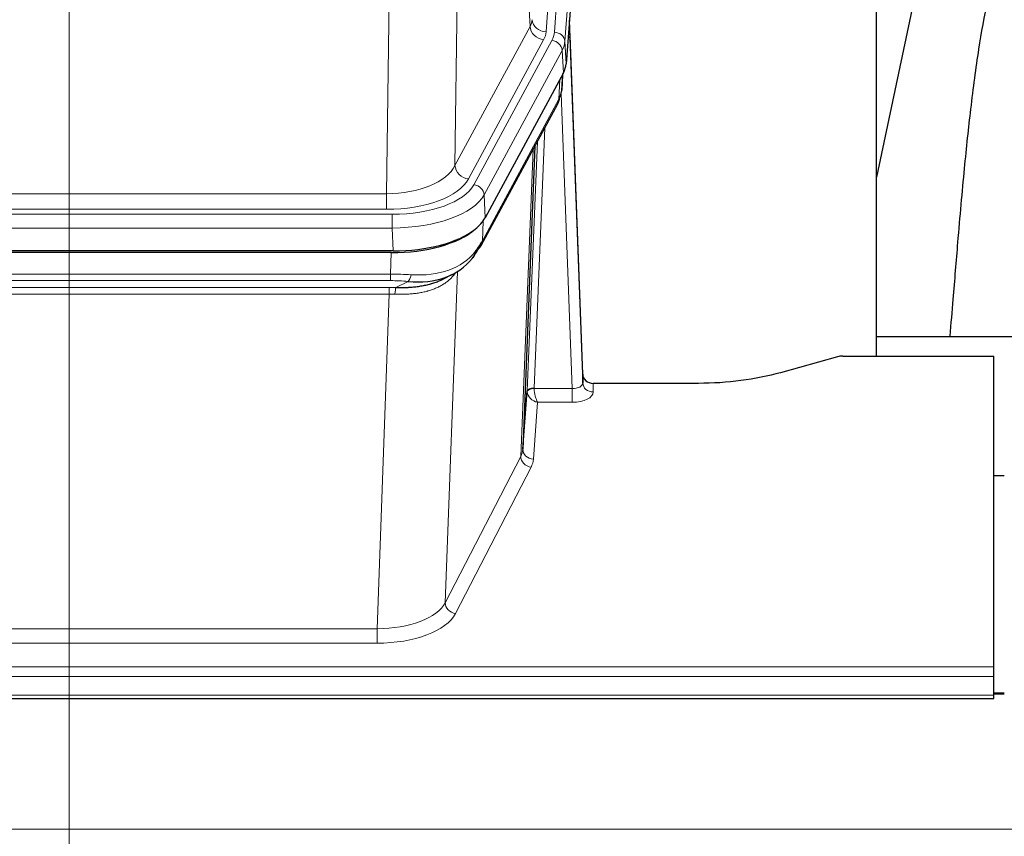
# Model space of a CAD drawing. Header units: inches. Extents: x 0 to 23760, y -13 to 16800.
# Tile 134 of 247: x 5703 to 5983, y 14334 to 14566. Entities that reach past the tile are written whole.
import ezdxf

# ---------------------------------------------------------------- set-up
doc = ezdxf.new("R2010")
doc.units = ezdxf.units.IN
doc.layers.add('254', color=7, linetype='Continuous', true_color=0xffffff)
doc.styles.add('latin_extended', font='simplex.shx')
doc.dimstyles.get("Standard").update_dxf_attribs({"dimtxt": 0.18, "dimasz": 0.18, "dimexe": 0.18, "dimexo": 0.0625, "dimgap": 0.09, "dimtad": 0, "dimtih": 1, "dimtoh": 1, "dimdec": 4, "dimzin": 0, "dimdsep": 46, "dimtxsty": 'Standard', "dimcen": 0.09, "dimadec": 0, "dimazin": 0, "dimtfac": 1, "dimtdec": 4, "dimtofl": 0, "dimtmove": 0, "dimatfit": 3, "dimfxl": 1, "dimtolj": 1, "dimtzin": 0, "dimarcsym": 0})

# ---------------------------------------------------------------- blocks, each defined once
blk = doc.blocks.new('_U1')
at = {"layer": '254', "color": 3, "linetype": 'Continuous', "lineweight": 13, "transparency": 16777216}
for p, q in [((8844.11, 14486.84), (8844.11, 10458.84)), ((958.13, 14131.84), (958.13, 10458.84)), ((1098.13, 10498.84), (8704.11, 10498.84))]:
    blk.add_line(p, q, dxfattribs=at)
at = {"layer": '254', "color": 3, "transparency": 16777216}
for points in [[(1098.13, 10522.18), (1098.13, 10475.51), (958.13, 10498.84)], [(8704.11, 10475.51), (8704.11, 10522.18), (8844.11, 10498.84)]]:
    blk.add_solid(points, dxfattribs=at)
at = {"layer": 'Defpoints', "color": 0, "transparency": 16777216}
for p in [(8844.11, 14526.84), (958.13, 14171.84), (8844.11, 10498.84)]:
    blk.add_point(p, dxfattribs=at)
at = {"layer": '254', "color": 2, "lineweight": 13, "transparency": 16777216, "insert": (4657.79, 10708.84), "char_height": 140, "attachment_point": 1, "style": 'latin_extended'}
blk.add_mtext('\\A1;7886', dxfattribs=at)
blk = doc.blocks.new('_U8')
at = {"layer": '254', "color": 3, "linetype": 'Continuous', "lineweight": 13, "transparency": 16777216}
for p, q in [((5717.15, 13663.69), (5717.15, 14670.36)), ((5191.11, 13663.69), (5757.15, 13663.69)), ((5717.15, 13523.69), (5717.15, 13153.84)), ((8396.11, 13013.84), (5677.15, 13013.84))]:
    blk.add_line(p, q, dxfattribs=at)
at = {"layer": '254', "color": 3, "transparency": 16777216}
for points in [[(5740.48, 13523.69), (5693.82, 13523.69), (5717.15, 13663.69)], [(5693.82, 13153.84), (5740.48, 13153.84), (5717.15, 13013.84)]]:
    blk.add_solid(points, dxfattribs=at)
at = {"layer": 'Defpoints', "color": 0, "transparency": 16777216}
for p in [(5151.11, 13663.69), (5717.15, 13013.84), (8436.11, 13013.84)]:
    blk.add_point(p, dxfattribs=at)
at = {"layer": '254', "color": 2, "lineweight": 13, "transparency": 16777216, "insert": (5507.15, 14240.36), "char_height": 140, "attachment_point": 1, "rotation": 90, "style": 'latin_extended'}
blk.add_mtext('\\A1;\\C2;650', dxfattribs=at)

msp = doc.modelspace()

# ---------------------------------------------------------------- linework, layer by layer
at = {"layer": '254', "color": 110, "linetype": 'Continuous', "lineweight": 13}
for p, q in [((5865.87, 14735.102), (5852.804, 14562.329)), ((5855.151, 14562.177), (5868.262, 14735.537)), ((5871.256, 14732.967), (5858.145, 14559.607)), ((5848.231, 14563.846), (5843.879, 14638.098)), ((5827.837, 14599.954), (5826.879, 14524.303)), ((5807.436, 14516.268), (5808.405, 14592.764)), ((5826.879, 14524.303), (5848.231, 14563.846)), ((5830.755, 14520.495), (5852.107, 14560.038)), ((5832.28, 14518.82), (5854.454, 14559.886)), ((5858.145, 14559.607), (5858.519, 14553.234)), ((5857.361, 14557.029), (5835.187, 14515.964)), ((5857.734, 14550.657), (5857.361, 14557.029)), ((5857.25, 14545.731), (5857.604, 14550.415)), ((5856.465, 14543.152), (5856.683, 14548.71)), ((5860.231, 14460.908), (5857.1, 14544.76)), ((5834.717, 14502.877), (5856.465, 14543.152)), ((5852.447, 14535.047), (5849.425, 14460.995)), ((5847.427, 14460.229), (5850.32, 14531.107)), ((5845.613, 14441.601), (5849.081, 14528.812)), ((5594.793, 14516.268), (5807.436, 14516.268)), ((5807.436, 14511.854), (5807.436, 14516.268)), ((5835.187, 14515.964), (5835.48, 14509.442)), ((5593.204, 14510.431), (5809.025, 14510.431)), ((5807.436, 14511.854), (5594.793, 14511.854)), ((5809.025, 14506.525), (5809.025, 14510.431)), ((5834.894, 14508.512), (5834.717, 14502.877)), ((5809.025, 14506.525), (5593.204, 14506.525)), ((5809.318, 14500.004), (5809.025, 14506.525)), ((5808.535, 14493.431), (5808.726, 14499.522)), ((5827.564, 14494.126), (5824.128, 14399.986)), ((5593.694, 14493.431), (5808.535, 14493.431)), ((5808.535, 14491.566), (5593.694, 14491.566)), ((5808.535, 14491.566), (5808.535, 14493.431)), ((5810.106, 14489.592), (5813.559, 14491.337)), ((5594.036, 14489.623), (5808.193, 14489.623)), ((5808.193, 14487.758), (5808.193, 14489.623)), ((5808.193, 14487.758), (5594.036, 14487.758)), ((5804.72, 14392.582), (5808.193, 14487.758)), ((5849.426, 14460.908), (5860.231, 14460.908)), ((5860.231, 14460.908), (5860.231, 14456.993)), ((5866.212, 14462.355), (5866.222, 14459.907)), ((5850.389, 14456.993), (5849.195, 14440.845)), ((5860.231, 14456.993), (5850.389, 14456.993)), ((5824.128, 14399.986), (5845.613, 14441.601)), ((5848.522, 14438.538), (5827.037, 14396.923)), ((5597.51, 14392.582), (5804.72, 14392.582)), ((5804.72, 14392.582), (5804.72, 14388.481)), ((5804.72, 14388.481), (5597.51, 14388.481)), ((5423.115, 14381.72), (5980.115, 14381.72)), ((5423.115, 14378.986), (5980.115, 14378.986)), ((5423.115, 14373.738), (5980.115, 14373.738)), ((5980.064, 14374.003), (5983.112, 14374.003)), ((2868.614, 14335.609), (7625.614, 14335.609))]:
    msp.add_line(p, q, dxfattribs=at)
at = {"layer": '254', "color": 2, "linetype": 'Continuous', "lineweight": 25}
for p, q in [((5871.637, 14726.688), (5858.519, 14553.234)), ((5946.775, 14470.122), (5946.775, 14658.924)), ((5965.298, 14608.842), (5946.775, 14520.949)), ((5863.213, 14464.977), (5859.455, 14565.615)), ((5859.535, 14561.222), (5863.224, 14462.44)), ((5857.734, 14550.657), (5835.48, 14509.442)), ((5857.243, 14545.618), (5857.606, 14550.42)), ((5857.421, 14550.075), (5857.25, 14545.731)), ((5857.243, 14545.618), (5857.25, 14545.731)), ((5834.358, 14501.547), (5856.106, 14541.822)), ((5849.627, 14529.822), (5846.199, 14443.611)), ((5809.318, 14500.004), (5592.911, 14500.004)), ((5808.726, 14499.522), (5593.503, 14499.522)), ((5823.424, 14491.959), (5826.217, 14493.37)), ((5946.777, 14475.695), (6018.774, 14475.695)), ((5935.659, 14469.927), (5919.494, 14465.396)), ((5937.157, 14470.122), (5980.115, 14470.122)), ((5980.115, 14381.72), (5980.115, 14470.122)), ((5863.224, 14462.44), (5863.213, 14464.977)), ((5846.199, 14443.611), (5847.427, 14460.229)), ((5896.115, 14462.355), (5866.212, 14462.355)), ((5980.115, 14436.157), (5983.115, 14436.157)), ((5980.115, 14378.986), (5980.115, 14381.72)), ((5980.115, 14373.738), (5980.115, 14378.986)), ((5983.112, 14374.229), (5980.064, 14374.229)), ((5980.115, 14372.723), (5980.115, 14373.738)), ((5423.115, 14372.723), (5980.115, 14372.723))]:
    msp.add_line(p, q, dxfattribs=at)
at = {"layer": '254', "color": 110, "linetype": 'Continuous', "lineweight": 13}
for centre, major_axis, ratio, start_param, end_param in [((5828.786, 14566.267), (-20.038, 0.241), 0.4621297, 2.903225, 3.1123764), ((5852.107, 14563.586), (3.52, -1.9), 0.8606628, 3.6289862, 5.1474227), ((5852.804, 14565.877), (3.989, -0.302), 0.8864705, 3.2608937, 4.7793301), ((5859.535, 14559.069), (-0.214, 6.443), 0.0117452, 5.0526437, 5.774114), ((5828.786, 14562.719), (-24.033, 0.005), 0.4611335, 2.8976848, 3.1068362), ((5831.133, 14562.567), (-24.033, 0.005), 0.4611335, 2.8976848, 3.1068362), ((5855.151, 14559.516), (2.991, -0.226), 0.8864705, 0.119301, 1.6377375), ((5856.537, 14561.131), (2.998, 0.112), 0.4302668, 5.7021495, 6.2671208), ((5854.454, 14557.225), (2.64, -1.425), 0.8606628, 0.4873936, 2.00583), ((5831.133, 14559.906), (27.028, 0.171), 0.4605351, 6.0362132, 6.2453646), ((5852.586, 14543.722), (3.52, -1.9), 0.8606628, 0.0000038, 0.4001271), ((5829.455, 14525.943), (27.539, 20.422), 0.1820479, 5.9117309, 5.943711), ((5807.516, 14526.875), (20.002, 0.126), 0.5302672, 4.7050812, 6.0263936), ((5830.755, 14524.043), (-3.52, 1.9), 0.8606628, 0.4873936, 2.00583), ((5807.516, 14523.327), (24.002, 0.049), 0.477994, 4.708097, 6.0294094), ((5808.973, 14521.528), (-24.02, 0.03), 0.4619935, 1.5735185, 2.8978281), ((5832.28, 14516.159), (2.64, -1.425), 0.8606628, 0.4873936, 2.00583), ((5808.973, 14518.867), (27.018, 0.111), 0.4567867, 4.7124116, 6.0367213), ((5830.839, 14503.447), (3.52, -1.9), 0.8606628, 0.0000038, 0.4001271), ((5808.789, 14514.815), (-25.329, 12.681), 0.6929209, 2.1169098, 3.0007467), ((5807.886, 14485.997), (27.015, 0.091), 0.2751837, 1.3250001, 1.545831), ((5807.886, 14482.162), (23.017, 0.318), 0.4083138, 1.3161001, 1.5369309), ((5813.559, 14495.173), (-0.368, -3.983), 0.2964475, 0.3019504, 1.0888865), ((5807.404, 14479.811), (24.025, 0.387), 0.4081205, 1.4515092, 1.5313568), ((5810.106, 14485.757), (0.131, 3.998), 0.1099517, 0.2897867, 1.0584981), ((5807.404, 14475.976), (20.023, 0.877), 0.5868265, 1.4258227, 1.5056703), ((5850.425, 14460.103), (-2.996, 0.15), 0.8842154, 0.0089587, 0.1047242), ((5849.425, 14460.134), (1.998, -0.082), 0.4302193, 1.5883537, 3.1255299), ((5849.426, 14460.047), (-1.996, -0.13), 0.4297663, 4.6843512, 6.2157251), ((5850.425, 14460.964), (1.001, 0.011), 0.9036686, 3.0949665, 3.1907321), ((5850.389, 14459.617), (-0.506, 2.997), 0.2740591, 1.0794715, 2.5891813), ((5860.219, 14462.531), (-3.004, 0.138), 0.5390598, 1.5996723, 3.1704686), ((5866.222, 14462.531), (-3, -0.013), 0.8746179, 0.0299147, 1.5670846), ((5850.389, 14459.617), (-2.669, 1.608), 0.8008031, 0.5106166, 2.0203264), ((5860.219, 14459.907), (-6.003, 0.008), 0.4854373, 1.5734916, 3.1442879), ((5826.196, 14443.866), (20.016, 0.121), 0.4848834, 6.0350943, 6.2444185), ((5849.195, 14443.468), (2.992, -0.221), 0.8740585, 3.1714428, 4.7769181), ((5848.522, 14441.161), (2.666, -1.376), 0.8484453, 3.5215353, 5.1252561), ((5826.196, 14441.242), (23.014, 0.002), 0.4845187, 6.038018, 6.2473422), ((5804.713, 14402.256), (20.013, 0.104), 0.483363, 4.7101919, 6.0355739), ((5827.037, 14399.547), (2.666, -1.376), 0.8484453, 3.5215353, 5.1252561), ((5804.713, 14399.632), (-23.012, 0.004), 0.4845836, 1.5711584, 2.8965404)]:
    msp.add_ellipse(centre, major_axis=major_axis, ratio=ratio, start_param=start_param, end_param=end_param, dxfattribs=at)
at = {"layer": '254', "color": 2, "linetype": 'Continuous', "lineweight": 25}
for centre, major_axis, ratio, start_param, end_param in [((5831.498, 14553.673), (-27.037, 0.006), 0.4611335, 2.8976848, 3.1068362), ((5830.606, 14555.219), (-26.161, 11.46), 0.4493681, 3.1218709, 3.267222), ((5829.455, 14525.943), (27.174, 22.247), 0.2659525, 6.0029113, 6.0348914), ((5852.752, 14544.043), (3.584, -1.776), 0.8816114, 6.2824956, 6.6531678), ((5809.26, 14512.488), (-27.023, 0.034), 0.4619935, 2.6128783, 2.8978281), ((5808.7, 14511.997), (-27.01, 0.015), 0.4618579, 1.5720062, 2.656), ((5809.26, 14512.488), (-27.023, 0.034), 0.4619935, 1.5735185, 2.6128783), ((5807.886, 14485.997), (27.355, 20.182), 0.1876908, 5.6857719, 5.9066027), ((5810.582, 14483.135), (23.434, 19.972), 0.1471226, 5.6997031, 5.9205339), ((5829.062, 14500.765), (3.195, -2.407), 0.6715965, 6.033487, 6.820423), ((5830.839, 14503.447), (3.52, -1.9), 0.8606628, 5.9153676, 6.2831892), ((5808.789, 14514.815), (-23.359, 16.381), 0.7286412, 2.2260513, 3.1098882), ((5937.16, 14468.665), (-3, 0.002), 0.4856498, 4.7136997, 5.2369038), ((5866.211, 14465.068), (-3, 0.002), 0.9042699, 0.0343167, 1.5714866)]:
    msp.add_ellipse(centre, major_axis=major_axis, ratio=ratio, start_param=start_param, end_param=end_param, dxfattribs=at)
for points, knots in [([(5994.56, 14608.875), (5993.426, 14607.368), (5987.477, 14598.845), (5981.904, 14585.702), (5978.024, 14570.743), (5975.602, 14556.86), (5973.595, 14541.631), (5971.624, 14523.129), (5969.992, 14504.845), (5968.705, 14488.477), (5967.903, 14479.338), (5967.607, 14475.819)], [0, 0, 0, 0, 0.0321271, 0.1811391, 0.2945987, 0.4244837, 0.5723167, 0.6990076, 0.8399552, 0.939366, 1, 1, 1, 1]), ([(5810.106, 14489.592), (5810.624, 14489.583), (5811.139, 14489.581), (5812.165, 14489.593), (5812.675, 14489.608), (5813.309, 14489.638), (5813.436, 14489.644), (5813.689, 14489.658), (5813.815, 14489.666), (5814.192, 14489.691), (5814.441, 14489.71), (5815.183, 14489.774), (5815.67, 14489.827), (5816.629, 14489.951), (5817.101, 14490.024), (5818.029, 14490.19), (5818.486, 14490.283), (5819.16, 14490.44), (5819.382, 14490.495), (5819.713, 14490.582), (5819.823, 14490.612), (5819.987, 14490.657), (5820.041, 14490.673), (5820.15, 14490.704), (5820.636, 14490.845), (5821.105, 14490.998), (5821.91, 14491.289), (5822.609, 14491.568), (5823.263, 14491.877), (5823.544, 14492.019)], [0, 0, 0, 0, 0.1020877, 0.1020877, 0.2041754, 0.2041754, 0.2296973, 0.2296973, 0.2552192, 0.2552192, 0.3062631, 0.3062631, 0.4083508, 0.4083508, 0.5104385, 0.5104385, 0.6125262, 0.6125262, 0.66357, 0.66357, 0.6890919, 0.6890919, 0.7018529, 0.7018529, 0.7146139, 0.8167015, 0.8167015, 0.9187892, 1, 1, 1, 1]), ([(5919.494, 14465.396), (5915.961, 14464.406), (5912.159, 14463.641), (5904.276, 14462.616), (5900.196, 14462.355), (5896.115, 14462.355)], [0, 0, 0, 0, 0.5, 0.5, 1, 1, 1, 1])]:
    msp.add_open_spline(points, degree=3, knots=knots, dxfattribs=at)
msp.add_open_spline([(5856.106, 14541.822), (5856.226, 14542.045), (5856.336, 14542.267)], degree=2, dxfattribs=at)
at = {"layer": '254', "color": 110, "linetype": 'Continuous', "lineweight": 13}
msp.add_open_spline([(5827.167, 14494), (5827.011, 14493.748), (5826.839, 14493.499), (5826.464, 14493.009), (5826.26, 14492.768), (5825.822, 14492.297), (5825.588, 14492.066), (5825.088, 14491.616), (5824.822, 14491.397), (5824.4, 14491.078), (5824.255, 14490.974), (5824.032, 14490.819), (5823.957, 14490.768), (5823.804, 14490.667), (5823.727, 14490.617), (5823.339, 14490.371), (5823.016, 14490.183), (5822.346, 14489.828), (5821.652, 14489.491), (5820.911, 14489.194), (5820.145, 14488.917), (5819.751, 14488.788), (5819.293, 14488.655), (5819.242, 14488.64), (5819.139, 14488.611), (5819.088, 14488.597), (5818.933, 14488.555), (5818.622, 14488.472), (5818.307, 14488.395), (5817.672, 14488.251), (5817.242, 14488.166), (5816.367, 14488.018), (5815.923, 14487.955), (5815.022, 14487.849), (5814.564, 14487.806), (5813.867, 14487.757), (5813.633, 14487.743), (5813.279, 14487.726), (5813.16, 14487.721), (5812.922, 14487.712), (5812.803, 14487.708), (5812.207, 14487.691), (5811.727, 14487.687), (5810.762, 14487.696), (5810.276, 14487.709), (5809.787, 14487.729)], degree=3, knots=[0, 0, 0, 0, 0.0625, 0.0625, 0.125, 0.125, 0.1875, 0.1875, 0.25, 0.25, 0.28125, 0.28125, 0.296875, 0.296875, 0.3125, 0.3125, 0.375, 0.375, 0.4375, 0.5, 0.5, 0.5625, 0.5625, 0.5703125, 0.5703125, 0.578125, 0.578125, 0.59375, 0.625, 0.625, 0.6875, 0.6875, 0.75, 0.75, 0.8125, 0.8125, 0.84375, 0.84375, 0.859375, 0.859375, 0.875, 0.875, 0.9375, 0.9375, 1, 1, 1, 1], dxfattribs=at)

# ---------------------------------------------------------------- dimensions: what is measured, and where the dimension line sits
at = {"layer": '254', "color": 2, "linetype": 'Continuous', "lineweight": 13}
dim = msp.add_linear_dim(base=(5717.151, 13013.845), p1=(5151.115, 13663.69), p2=(8436.115, 13013.845), angle=90, text='\\C2;650', dimstyle='Standard', override={"dimscale": 40, "dimtxt": 3.5, "dimasz": 3.5, "dimexe": 1, "dimexo": 1, "dimgap": 1.75, "dimtad": 1, "dimtih": 0, "dimtoh": 0, "dimdec": 2, "dimlfac": 0.025, "dimzin": 8, "dimdsep": 46, "dimlunit": 2, "dimpost": '', "dimtxsty": 'latin_extended', "dimsah": 1, "dimse1": 0, "dimse2": 0, "dimsd1": 0, "dimsd2": 0, "dimclrd": 3, "dimclre": 3, "dimclrt": 2, "dimtol": 0, "dimtm": -0.1, "dimtfac": 0.714286, "dimtdec": 3, "dimtofl": 1, "dimtmove": 0, "dimtzin": 8, "dimlwd": 13, "dimlwe": 13}, dxfattribs=at)
dim.commit()
dim.dimension.update_dxf_attribs({"geometry": '_U8', "text_midpoint": (5717.151, 14420.357), "dimtype": 160})
dim = msp.add_linear_dim(base=(8844.115, 10498.845), p1=(958.135, 14171.845), p2=(8844.115, 14526.837), dimstyle='Standard', override={"dimscale": 40, "dimtxt": 3.5, "dimasz": 3.5, "dimexe": 1, "dimexo": 1, "dimgap": 1.75, "dimtad": 1, "dimtih": 1, "dimtoh": 0, "dimdec": 0, "dimlfac": 1, "dimzin": 8, "dimdsep": 46, "dimlunit": 2, "dimtxsty": 'latin_extended', "dimsah": 1, "dimse1": 0, "dimse2": 0, "dimsd1": 0, "dimsd2": 0, "dimclrd": 3, "dimclre": 3, "dimclrt": 2, "dimtol": 0, "dimtm": -0.1, "dimtfac": 0.714286, "dimtdec": 3, "dimtofl": 1, "dimtmove": 0, "dimtzin": 8, "dimlwd": 13, "dimlwe": 13}, dxfattribs=at)
dim.commit()
dim.dimension.update_dxf_attribs({"geometry": '_U1', "text_midpoint": (4901.125, 10498.845), "dimtype": 160})

doc.saveas('drawing.dxf')
